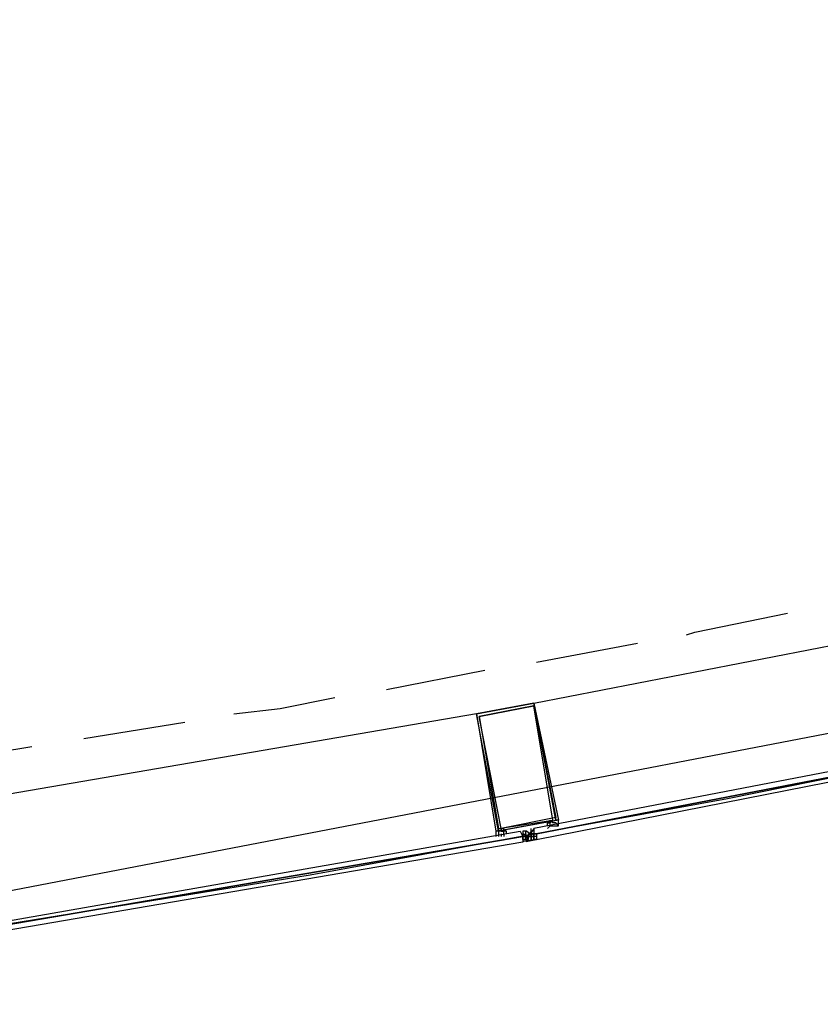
# Model space of a CAD drawing. Header units: feet. Extents: x -79 to 198, y -22 to 181.
# Tile 53 of 203: x 77.62 to 81.53, y 16.52 to 21.33. Entities that reach past the tile are written whole.
import ezdxf

# ---------------------------------------------------------------- set-up
doc = ezdxf.new("R2010")
doc.units = ezdxf.units.FT
doc.layers.add('A-AREA-UNIDAD', color=30, linetype='CONTINUOUS')
doc.layers.add('A-LINEA', color=7, linetype='CONTINUOUS')

msp = doc.modelspace()

# ---------------------------------------------------------------- linework, layer by layer
at = {"layer": 'A-AREA-UNIDAD'}
msp.add_lwpolyline([(76.608, 16.8889), (84.928, 18.4889), (91.072, 20.1956), (91.52, 20.5156), (92.288, 20.6044), (95.2, 21.6889), (95.328, 21.92), (95.84, 21.92), (99.008, 23.1644), (99.04, 23.3956), (99.84, 23.52), (102.592, 24.8889), (102.688, 25.1556), (103.168, 25.1556), (106.24, 26.72), (106.272, 27.0044), (106.88, 27.0756), (109.6, 28.7289)], dxfattribs=at)
at = {"layer": 'A-LINEA'}
for p, q in [((80.1333, 17.9911), (83.7733, 18.6978)), ((80.1467, 18.1911), (80.64, 18.2844)), ((79.4133, 18.0578), (79.8933, 18.1511)), ((79.8533, 17.9378), (76.2, 17.3111)), ((77.9333, 17.8178), (78.4267, 17.8978)), ((77.1867, 17.6978), (77.68, 17.7778)), ((80.2, 17.3778), (80.2133, 17.3911)), ((80.24, 17.4178), (80.24, 17.4178)), ((80.24, 17.4178), (80.24, 17.4178)), ((79.9867, 17.3378), (79.9867, 17.3378)), ((80, 17.3378), (80, 17.3378)), ((80.08, 17.3644), (80.08, 17.3644)), ((80.08, 17.3644), (80.08, 17.3644)), ((80.08, 17.3644), (80.08, 17.3644)), ((80.08, 17.3644), (80.08, 17.3644)), ((80.08, 17.3644), (80.08, 17.3644)), ((80.08, 17.3644), (80.08, 17.3644)), ((80.08, 17.3511), (80.08, 17.3378)), ((80.08, 17.3511), (80.08, 17.3511)), ((80.08, 17.3511), (80.08, 17.3511)), ((80.08, 17.3511), (80.08, 17.3511)), ((80.08, 17.3511), (80.08, 17.3511)), ((80.08, 17.3511), (80.08, 17.3511)), ((80.08, 17.3511), (80.08, 17.3511)), ((80.08, 17.3511), (80.08, 17.3511)), ((80.08, 17.3511), (80.08, 17.3511)), ((80.08, 17.3511), (80.08, 17.3511)), ((80.08, 17.3511), (80.08, 17.3511)), ((80.08, 17.3511), (80.08, 17.3511)), ((80.08, 17.3511), (80.08, 17.3511)), ((80.08, 17.3511), (80.08, 17.3511)), ((80.08, 17.3511), (80.08, 17.3511)), ((80.08, 17.3511), (80.08, 17.3511)), ((80.08, 17.3511), (80.08, 17.3511)), ((80.08, 17.3511), (80.08, 17.3511)), ((80.08, 17.3378), (80.08, 17.3378)), ((80.08, 17.3378), (80.0933, 17.3378)), ((80.08, 17.3378), (80.08, 17.3378)), ((80.08, 17.3378), (80.08, 17.3244)), ((80.08, 17.3378), (80.08, 17.3378)), ((80.08, 17.3378), (80.08, 17.3378)), ((80.08, 17.3244), (80.08, 17.3378)), ((80.08, 17.3244), (80.08, 17.3378)), ((80.08, 17.3378), (80.08, 17.3378)), ((80.08, 17.3244), (80.08, 17.3378)), ((80.08, 17.3378), (80.08, 17.3378)), ((80.08, 17.3378), (80.08, 17.3378)), ((80.08, 17.3378), (80.08, 17.3378)), ((80.08, 17.3378), (80.08, 17.3378)), ((80.08, 17.3378), (80.08, 17.3378)), ((80.08, 17.3378), (80.08, 17.3378)), ((80.0933, 17.3378), (80.08, 17.3378)), ((80.08, 17.3378), (80.08, 17.3244)), ((80.08, 17.3378), (80.08, 17.3378)), ((80.08, 17.3378), (80.08, 17.3378)), ((80.08, 17.3378), (80.08, 17.3378)), ((80.0933, 17.3644), (80.0933, 17.3644)), ((80.0933, 17.3644), (80.0933, 17.3644)), ((80.0933, 17.3644), (80.0933, 17.3644)), ((80.0933, 17.3644), (80.0933, 17.3644)), ((80.0933, 17.3644), (80.0933, 17.3644)), ((80.0933, 17.3511), (80.0933, 17.3511)), ((80.0933, 17.3511), (80.0933, 17.3511)), ((80.0933, 17.3511), (80.0933, 17.3511)), ((80.0933, 17.3511), (80.0933, 17.3511)), ((80.0933, 17.3511), (80.0933, 17.3511)), ((80.0933, 17.3511), (80.0933, 17.3511)), ((80.0933, 17.3511), (80.0933, 17.3511)), ((80.0933, 17.3378), (80.0933, 17.3511)), ((80.0933, 17.3511), (80.0933, 17.3511)), ((80.0933, 17.3511), (80.0933, 17.3511)), ((80.0933, 17.3511), (80.0933, 17.3511)), ((80.0933, 17.3378), (80.0933, 17.3511)), ((80.0933, 17.3511), (80.0933, 17.3511)), ((80.0933, 17.3511), (80.0933, 17.3511)), ((80.0933, 17.3511), (80.0933, 17.3378)), ((80.0933, 17.3511), (80.0933, 17.3511)), ((80.0933, 17.3511), (80.0933, 17.3511)), ((80.0933, 17.3511), (80.0933, 17.3511)), ((80.0933, 17.3511), (80.0933, 17.3511)), ((80.0933, 17.3511), (80.0933, 17.3511)), ((80.0933, 17.3511), (80.0933, 17.3511)), ((80.0933, 17.3511), (80.0933, 17.3511)), ((80.0933, 17.3511), (80.0933, 17.3511)), ((80.0933, 17.3511), (80.0933, 17.3511)), ((80.0933, 17.3511), (80.0933, 17.3511)), ((80.0933, 17.3511), (80.0933, 17.3511)), ((80.0933, 17.3511), (80.0933, 17.3511)), ((80.0933, 17.3378), (80.0933, 17.3511)), ((80.0933, 17.3378), (80.0933, 17.3378)), ((80.0933, 17.3378), (80.0933, 17.3244)), ((80.0933, 17.3378), (80.0933, 17.3378)), ((80.0933, 17.3378), (80.0933, 17.3378)), ((80.0933, 17.3378), (80.1067, 17.3378)), ((80.0933, 17.3378), (80.0933, 17.3378)), ((80.0933, 17.3378), (80.0933, 17.3378)), ((80.0933, 17.3378), (80.0933, 17.3378)), ((80.0933, 17.3378), (80.0933, 17.3378)), ((80.0933, 17.3378), (80.1067, 17.3378)), ((80.0933, 17.3378), (80.0933, 17.3378)), ((80.0933, 17.3378), (80.0933, 17.3378)), ((80.0933, 17.3378), (80.0933, 17.3378)), ((80.0933, 17.3378), (80.0933, 17.3378)), ((80.0933, 17.3378), (80.0933, 17.3378)), ((80.0933, 17.3378), (80.0933, 17.3378)), ((80.0933, 17.3378), (80.0933, 17.3378)), ((80.0933, 17.3378), (80.0933, 17.3378)), ((80.0933, 17.3244), (80.0933, 17.3378)), ((80.0933, 17.3378), (80.0933, 17.3378)), ((80.0933, 17.3378), (80.0933, 17.3378)), ((80.0933, 17.3378), (80.0933, 17.3378)), ((80.0933, 17.3378), (80.0933, 17.3378)), ((80.0933, 17.3378), (80.0933, 17.3378)), ((80.0933, 17.3378), (80.0933, 17.3378)), ((80.0933, 17.3378), (80.0933, 17.3378)), ((80.1067, 17.3378), (80.0933, 17.3378)), ((80.0933, 17.3378), (80.0933, 17.3378)), ((80.0933, 17.3378), (80.0933, 17.3378)), ((80.1067, 17.3378), (80.0933, 17.3378)), ((80.0933, 17.3378), (80.0933, 17.3378)), ((80.0933, 17.3378), (80.0933, 17.3378)), ((80.0933, 17.3378), (80.0933, 17.3378)), ((80.0933, 17.3378), (80.0933, 17.3378)), ((80.0933, 17.3378), (80.0933, 17.3378)), ((80.0933, 17.3378), (80.0933, 17.3378)), ((80.0933, 17.3378), (80.0933, 17.3244)), ((80.0933, 17.3378), (80.0933, 17.3378)), ((80.0933, 17.3378), (80.0933, 17.3378)), ((80.0933, 17.3378), (80.0933, 17.3378)), ((80.0933, 17.3378), (80.0933, 17.3378)), ((80.0933, 17.3378), (80.0933, 17.3244)), ((80.0933, 17.3378), (80.0933, 17.3244)), ((80.1067, 17.3378), (80.0933, 17.3378)), ((80.0933, 17.3378), (80.0933, 17.3244)), ((80.0933, 17.3378), (80.0933, 17.3378)), ((80.0933, 17.3378), (80.0933, 17.3378)), ((80.0933, 17.3378), (80.1067, 17.3378)), ((80.0933, 17.3378), (80.0933, 17.3378)), ((80.0933, 17.3378), (80.1067, 17.3378)), ((80.1067, 17.3511), (80.1067, 17.3511)), ((80.1067, 17.3378), (80.1067, 17.3511)), ((80.1067, 17.3511), (80.1067, 17.3511)), ((80.1067, 17.3511), (80.1067, 17.3511)), ((80.1067, 17.3511), (80.1067, 17.3511)), ((80.1067, 17.3511), (80.1067, 17.3511)), ((80.1067, 17.3511), (80.1067, 17.3511)), ((80.1067, 17.3511), (80.1067, 17.3511)), ((80.1067, 17.3511), (80.1067, 17.3511)), ((80.1067, 17.3511), (80.1067, 17.3511)), ((80.1067, 17.3378), (80.1067, 17.3511)), ((80.1067, 17.3378), (80.1067, 17.3511)), ((80.1067, 17.3378), (80.1067, 17.3511)), ((80.12, 17.3511), (80.1067, 17.3511)), ((80.12, 17.3511), (80.1067, 17.3511)), ((80.1067, 17.3511), (80.1067, 17.3511)), ((80.1067, 17.3511), (80.1067, 17.3511)), ((80.1067, 17.3511), (80.1067, 17.3511)), ((80.1067, 17.3511), (80.1067, 17.3511)), ((80.1067, 17.3511), (80.1067, 17.3511)), ((80.1067, 17.3511), (80.1067, 17.3511)), ((80.1067, 17.3511), (80.1067, 17.3511)), ((80.1067, 17.3511), (80.1067, 17.3378)), ((80.1067, 17.3511), (80.1067, 17.3511)), ((80.1067, 17.3511), (80.1067, 17.3511)), ((80.1067, 17.3511), (80.1067, 17.3378)), ((80.1067, 17.3511), (80.1067, 17.3378)), ((80.1067, 17.3511), (80.1067, 17.3511)), ((80.1067, 17.3511), (80.1067, 17.3511)), ((80.1067, 17.3378), (80.1067, 17.3378)), ((80.1067, 17.3378), (80.1067, 17.3378)), ((80.1067, 17.3378), (80.1067, 17.3378)), ((80.1067, 17.3378), (80.1067, 17.3378)), ((80.1067, 17.3378), (80.1067, 17.3378)), ((80.1067, 17.3378), (80.1067, 17.3378)), ((80.1067, 17.3378), (80.1067, 17.3378)), ((80.1067, 17.3378), (80.1067, 17.3378)), ((80.1067, 17.3378), (80.1067, 17.3378)), ((80.1067, 17.3378), (80.1067, 17.3378)), ((80.1067, 17.3378), (80.1067, 17.3378)), ((80.1067, 17.3378), (80.1067, 17.3378)), ((80.1067, 17.3378), (80.1067, 17.3378)), ((80.1067, 17.3378), (80.1067, 17.3378)), ((80.1067, 17.3378), (80.1067, 17.3378)), ((80.1067, 17.3378), (80.1067, 17.3378)), ((80.1067, 17.3378), (80.1067, 17.3378)), ((80.1067, 17.3378), (80.12, 17.3378)), ((80.1067, 17.3378), (80.1067, 17.3378)), ((80.1067, 17.3378), (80.1067, 17.3378)), ((80.1067, 17.3378), (80.1067, 17.3378)), ((80.1067, 17.3378), (80.1067, 17.3378)), ((80.1067, 17.3378), (80.1067, 17.3378)), ((80.1067, 17.3378), (80.1067, 17.3378)), ((80.1067, 17.3378), (80.1067, 17.3378)), ((80.1067, 17.3378), (80.1067, 17.3378)), ((80.1067, 17.3378), (80.1067, 17.3378)), ((80.1067, 17.3378), (80.1067, 17.3378)), ((80.1067, 17.3378), (80.1067, 17.3378)), ((80.1067, 17.3378), (80.1067, 17.3378)), ((80.1067, 17.3378), (80.1067, 17.3378)), ((80.1067, 17.3378), (80.1067, 17.3378)), ((80.1067, 17.3378), (80.1067, 17.3378)), ((80.1067, 17.3378), (80.1067, 17.3378)), ((80.1067, 17.3378), (80.1067, 17.3378)), ((80.1067, 17.3244), (80.1067, 17.3378)), ((80.1067, 17.3378), (80.1067, 17.3378)), ((80.1067, 17.3378), (80.1067, 17.3378)), ((80.12, 17.3378), (80.1067, 17.3378)), ((80.1067, 17.3378), (80.1067, 17.3378)), ((80.1067, 17.3378), (80.1067, 17.3378)), ((80.12, 17.3378), (80.1067, 17.3378)), ((80.1067, 17.3378), (80.1067, 17.3378)), ((80.1067, 17.3378), (80.1067, 17.3378)), ((80.1067, 17.3378), (80.1067, 17.3378)), ((80.1067, 17.3378), (80.1067, 17.3378)), ((80.1067, 17.3378), (80.1067, 17.3378)), ((80.1067, 17.3378), (80.1067, 17.3378)), ((80.1067, 17.3378), (80.1067, 17.3378)), ((80.1067, 17.3378), (80.1067, 17.3378)), ((80.1067, 17.3378), (80.1067, 17.3378)), ((80.1067, 17.3378), (80.1067, 17.3378)), ((80.1067, 17.3378), (80.1067, 17.3378)), ((80.1067, 17.3378), (80.1067, 17.3378)), ((80.12, 17.3778), (80.12, 17.3778)), ((80.12, 17.3644), (80.12, 17.3644)), ((80.12, 17.3644), (80.12, 17.3644)), ((80.12, 17.3644), (80.12, 17.3644)), ((80.12, 17.3644), (80.12, 17.3644)), ((80.12, 17.3644), (80.12, 17.3644)), ((80.12, 17.3644), (80.12, 17.3644)), ((80.12, 17.3511), (80.12, 17.3378)), ((80.12, 17.3511), (80.12, 17.3511)), ((80.12, 17.3511), (80.12, 17.3511)), ((80.12, 17.3511), (80.12, 17.3511)), ((80.12, 17.3511), (80.12, 17.3511)), ((80.12, 17.3511), (80.12, 17.3511)), ((80.12, 17.3511), (80.12, 17.3511)), ((80.12, 17.3511), (80.12, 17.3511)), ((80.12, 17.3511), (80.12, 17.3511)), ((80.12, 17.3511), (80.12, 17.3511)), ((80.12, 17.3511), (80.12, 17.3511)), ((80.12, 17.3511), (80.12, 17.3511)), ((80.12, 17.3511), (80.12, 17.3511)), ((80.12, 17.3511), (80.12, 17.3511)), ((80.12, 17.3511), (80.12, 17.3511)), ((80.12, 17.3511), (80.12, 17.3511)), ((80.12, 17.3511), (80.12, 17.3511)), ((80.12, 17.3511), (80.12, 17.3511)), ((80.1333, 17.3511), (80.12, 17.3511)), ((80.12, 17.3511), (80.12, 17.3511)), ((80.12, 17.3511), (80.12, 17.3511)), ((80.12, 17.3511), (80.12, 17.3511)), ((80.12, 17.3511), (80.12, 17.3511)), ((80.12, 17.3511), (80.12, 17.3511)), ((80.12, 17.3511), (80.12, 17.3511)), ((80.12, 17.3511), (80.12, 17.3511)), ((80.1333, 17.3511), (80.12, 17.3511)), ((80.12, 17.3511), (80.12, 17.3511)), ((80.1333, 17.3511), (80.12, 17.3511)), ((80.12, 17.3511), (80.12, 17.3511)), ((80.12, 17.3511), (80.12, 17.3511)), ((80.12, 17.3511), (80.12, 17.3511)), ((80.12, 17.3511), (80.12, 17.3511)), ((80.12, 17.3511), (80.12, 17.3511)), ((80.12, 17.3511), (80.12, 17.3511)), ((80.12, 17.3511), (80.12, 17.3511)), ((80.12, 17.3511), (80.12, 17.3511)), ((80.12, 17.3511), (80.12, 17.3511)), ((80.12, 17.3511), (80.12, 17.3511)), ((80.12, 17.3511), (80.1333, 17.3511)), ((80.12, 17.3511), (80.1333, 17.3511)), ((80.12, 17.3511), (80.12, 17.3511)), ((80.12, 17.3511), (80.12, 17.3511)), ((80.12, 17.3511), (80.12, 17.3511)), ((80.12, 17.3511), (80.12, 17.3511)), ((80.12, 17.3511), (80.12, 17.3511)), ((80.12, 17.3511), (80.12, 17.3511)), ((80.12, 17.3378), (80.12, 17.3378)), ((80.12, 17.3378), (80.1333, 17.3378)), ((80.12, 17.3378), (80.1333, 17.3378)), ((80.12, 17.3378), (80.12, 17.3378)), ((80.12, 17.3378), (80.12, 17.3378)), ((80.12, 17.3378), (80.12, 17.3378)), ((80.12, 17.3378), (80.12, 17.3378)), ((80.12, 17.3378), (80.12, 17.3378)), ((80.12, 17.3378), (80.1333, 17.3378)), ((80.12, 17.3378), (80.1333, 17.3378)), ((80.12, 17.3378), (80.12, 17.3378)), ((80.12, 17.3378), (80.1333, 17.3378)), ((80.12, 17.3378), (80.1333, 17.3378)), ((80.12, 17.3378), (80.12, 17.3378)), ((80.12, 17.3378), (80.12, 17.3378)), ((80.12, 17.3378), (80.12, 17.3378)), ((80.12, 17.3378), (80.12, 17.3378)), ((80.12, 17.3378), (80.12, 17.3378)), ((80.12, 17.3378), (80.1333, 17.3378)), ((80.12, 17.3378), (80.12, 17.3378)), ((80.12, 17.3378), (80.12, 17.3378)), ((80.12, 17.3378), (80.12, 17.3378)), ((80.12, 17.3378), (80.12, 17.3378)), ((80.12, 17.3378), (80.12, 17.3378)), ((80.12, 17.3378), (80.12, 17.3378)), ((80.12, 17.3244), (80.12, 17.3378)), ((80.12, 17.3378), (80.12, 17.3378)), ((80.12, 17.3378), (80.12, 17.3378)), ((80.12, 17.3378), (80.12, 17.3378)), ((80.1333, 17.3378), (80.12, 17.3378)), ((80.12, 17.3378), (80.12, 17.3378)), ((80.12, 17.3378), (80.12, 17.3244)), ((80.12, 17.3378), (80.12, 17.3378)), ((80.12, 17.3378), (80.12, 17.3378)), ((80.12, 17.3378), (80.12, 17.3378)), ((80.12, 17.3378), (80.12, 17.3378)), ((80.12, 17.3244), (80.12, 17.3378)), ((80.1333, 17.3378), (80.12, 17.3378)), ((80.12, 17.3378), (80.12, 17.3378)), ((80.12, 17.3378), (80.12, 17.3378)), ((80.12, 17.3378), (80.12, 17.3244)), ((80.12, 17.3378), (80.12, 17.3378)), ((80.12, 17.3378), (80.12, 17.3378)), ((80.12, 17.3378), (80.12, 17.3378)), ((80.12, 17.3378), (80.12, 17.3378)), ((80.12, 17.3378), (80.12, 17.3378)), ((80.12, 17.3378), (80.12, 17.3378)), ((80.12, 17.3378), (80.12, 17.3378)), ((80.12, 17.3378), (80.12, 17.3378)), ((80.12, 17.3378), (80.12, 17.3378)), ((80.12, 17.3378), (80.12, 17.3378)), ((80.12, 17.3378), (80.12, 17.3378)), ((80.12, 17.3378), (80.12, 17.3378)), ((80.12, 17.3378), (80.12, 17.3378)), ((80.12, 17.3378), (80.12, 17.3378)), ((80.12, 17.3378), (80.12, 17.3378)), ((80.12, 17.3378), (80.12, 17.3378)), ((80.12, 17.3378), (80.12, 17.3378)), ((80.12, 17.3378), (80.12, 17.3378)), ((80.1333, 17.3778), (80.1333, 17.3778)), ((80.1333, 17.3778), (80.1333, 17.3778)), ((80.1333, 17.3644), (80.1333, 17.3778)), ((80.1333, 17.3644), (80.1333, 17.3644)), ((80.1333, 17.3644), (80.1333, 17.3644)), ((80.1333, 17.3644), (80.1333, 17.3644)), ((80.1333, 17.3644), (80.1333, 17.3644)), ((80.1333, 17.3644), (80.1333, 17.3644)), ((80.1333, 17.3644), (80.1333, 17.3511)), ((80.1333, 17.3644), (80.1333, 17.3644)), ((80.1333, 17.3644), (80.1333, 17.3644)), ((80.1333, 17.3644), (80.1333, 17.3644)), ((80.1333, 17.3644), (80.1333, 17.3644)), ((80.1333, 17.3644), (80.1333, 17.3644)), ((80.1333, 17.3644), (80.1333, 17.3644)), ((80.1333, 17.3644), (80.1333, 17.3644)), ((80.1333, 17.3644), (80.1333, 17.3644)), ((80.1333, 17.3644), (80.1333, 17.3644)), ((80.1333, 17.3511), (80.1333, 17.3511)), ((80.1333, 17.3511), (80.1333, 17.3511)), ((80.1333, 17.3511), (80.1333, 17.3511)), ((80.1333, 17.3511), (80.1333, 17.3511)), ((80.1333, 17.3511), (80.1333, 17.3511)), ((80.1333, 17.3511), (80.1333, 17.3511)), ((80.1333, 17.3511), (80.1333, 17.3511)), ((80.1333, 17.3511), (80.1333, 17.3511)), ((80.1333, 17.3511), (80.1333, 17.3511)), ((80.1333, 17.3511), (80.1333, 17.3511)), ((80.1333, 17.3511), (80.1333, 17.3511)), ((80.1333, 17.3511), (80.1333, 17.3511)), ((80.1333, 17.3511), (80.1333, 17.3511)), ((80.1333, 17.3511), (80.1333, 17.3378)), ((80.1333, 17.3511), (80.1333, 17.3511)), ((80.1333, 17.3511), (80.1333, 17.3511)), ((80.1333, 17.3511), (80.1333, 17.3511)), ((80.1333, 17.3511), (80.1333, 17.3511)), ((80.1333, 17.3511), (80.1333, 17.3511)), ((80.1333, 17.3511), (80.1467, 17.3511)), ((80.1333, 17.3511), (80.1333, 17.3511)), ((80.1333, 17.3511), (80.1333, 17.3511)), ((80.1333, 17.3511), (80.1333, 17.3511)), ((80.1333, 17.3378), (80.1333, 17.3378)), ((80.1333, 17.3378), (80.1333, 17.3378)), ((80.1333, 17.3378), (80.1333, 17.3378)), ((80.1333, 17.3378), (80.1333, 17.3378)), ((80.1333, 17.3378), (80.1333, 17.3378)), ((80.1333, 17.3378), (80.1333, 17.3378)), ((80.1333, 17.3378), (80.1333, 17.3378)), ((80.1333, 17.3378), (80.1333, 17.3378)), ((80.1333, 17.3378), (80.1333, 17.3244)), ((80.1467, 17.3378), (80.1333, 17.3378)), ((80.1333, 17.3378), (80.1333, 17.3378)), ((80.1333, 17.3378), (80.1333, 17.3244)), ((80.1333, 17.3378), (80.1333, 17.3378)), ((80.1333, 17.3378), (80.1333, 17.3378)), ((80.1333, 17.3378), (80.1333, 17.3378)), ((80.1333, 17.3378), (80.1333, 17.3378)), ((80.1333, 17.3378), (80.1333, 17.3378)), ((80.1333, 17.3378), (80.1333, 17.3378)), ((80.1333, 17.3378), (80.1333, 17.3378)), ((80.1333, 17.3378), (80.1333, 17.3378)), ((80.1467, 17.3378), (80.1333, 17.3378)), ((80.1333, 17.3378), (80.1333, 17.3378)), ((80.1333, 17.3378), (80.1333, 17.3378)), ((80.1333, 17.3378), (80.1333, 17.3378)), ((80.1333, 17.3378), (80.1333, 17.3378)), ((80.1333, 17.3378), (80.1333, 17.3378)), ((80.1333, 17.3378), (80.1333, 17.3378)), ((80.1333, 17.3378), (80.1333, 17.3378)), ((80.1333, 17.3378), (80.1333, 17.3378)), ((80.1333, 17.3378), (80.1333, 17.3378)), ((80.1333, 17.3378), (80.1333, 17.3378)), ((80.1333, 17.3378), (80.1333, 17.3378)), ((80.1333, 17.3378), (80.1333, 17.3378)), ((80.1333, 17.3244), (80.1333, 17.3378)), ((80.1333, 17.3244), (80.1333, 17.3378)), ((80.1333, 17.3378), (80.1333, 17.3378)), ((80.1333, 17.3378), (80.1333, 17.3244)), ((80.1333, 17.3378), (80.1333, 17.3378)), ((80.1333, 17.3378), (80.1333, 17.3378)), ((80.1333, 17.3378), (80.1333, 17.3378)), ((80.1333, 17.3378), (80.1333, 17.3378)), ((80.1333, 17.3378), (80.1333, 17.3378)), ((80.1333, 17.3378), (80.1333, 17.3378)), ((80.1333, 17.3378), (80.1333, 17.3378)), ((80.1467, 17.3511), (80.1467, 17.3511)), ((80.1467, 17.3511), (80.1467, 17.3511)), ((80.1467, 17.3511), (80.1467, 17.3511)), ((80.1467, 17.3378), (80.1467, 17.3378)), ((80.1467, 17.3378), (80.1467, 17.3378)), ((80.1467, 17.3378), (80.1467, 17.3378)), ((80.1467, 17.3378), (80.1467, 17.3378)), ((80.2133, 17.3778), (80.2133, 17.3778)), ((80.08, 17.3244), (80.08, 17.3244)), ((80.08, 17.3244), (80.08, 17.3244)), ((80.08, 17.3244), (80.08, 17.3244)), ((80.08, 17.3244), (80.08, 17.3244)), ((80.08, 17.3244), (80.08, 17.3244)), ((80.08, 17.3244), (80.08, 17.3244)), ((80.08, 17.3244), (80.0933, 17.3244)), ((80.08, 17.3244), (80.08, 17.3244)), ((80.0933, 17.3244), (80.08, 17.3244)), ((80.08, 17.3244), (80.08, 17.3244)), ((80.0933, 17.3244), (80.08, 17.3244)), ((80.08, 17.3244), (80.08, 17.3244)), ((80.08, 17.3244), (80.08, 17.3244)), ((80.1413, 17.3232), (80.0842, 17.3133)), ((80.0933, 17.3244), (80.0933, 17.3244)), ((80.0933, 17.3244), (80.0933, 17.3244)), ((80.0933, 17.3244), (80.0933, 17.3244)), ((80.0933, 17.3244), (80.0933, 17.3244)), ((80.0933, 17.3244), (80.0933, 17.3244)), ((80.0933, 17.3244), (80.0933, 17.3244)), ((80.0933, 17.3244), (80.0933, 17.3244)), ((80.0933, 17.3244), (80.0933, 17.3244)), ((80.0933, 17.3244), (80.0933, 17.3244)), ((80.0933, 17.3244), (80.0933, 17.3244)), ((80.0933, 17.3244), (80.0933, 17.3244)), ((80.0933, 17.3244), (80.0933, 17.3244)), ((80.0933, 17.3244), (80.0933, 17.3244)), ((80.0933, 17.3244), (80.0933, 17.3244)), ((80.0933, 17.3244), (80.0933, 17.3244)), ((80.0933, 17.3244), (80.0933, 17.3244)), ((80.0933, 17.3244), (80.0933, 17.3244)), ((80.0933, 17.3244), (80.0933, 17.3244)), ((80.0933, 17.3244), (80.0933, 17.3244)), ((80.0933, 17.3244), (80.0933, 17.3244)), ((80.0933, 17.3244), (80.0933, 17.3244)), ((80.0933, 17.3244), (80.0933, 17.3244)), ((80.0933, 17.3244), (80.0933, 17.3244)), ((80.0933, 17.3244), (80.0933, 17.3244)), ((80.0933, 17.3244), (80.0933, 17.3244)), ((80.0933, 17.3244), (80.0933, 17.3244)), ((80.0933, 17.3244), (80.0933, 17.3244)), ((80.0933, 17.3244), (80.0933, 17.3244)), ((80.0933, 17.3244), (80.0933, 17.3244)), ((80.0933, 17.3244), (80.0933, 17.3244)), ((80.0933, 17.3244), (80.0933, 17.3244)), ((80.0933, 17.3244), (80.0933, 17.3244)), ((80.0933, 17.3244), (80.0933, 17.3244)), ((80.0933, 17.3244), (80.1067, 17.3244)), ((80.0933, 17.3244), (80.0933, 17.3244)), ((80.0933, 17.3244), (80.0933, 17.3244)), ((80.0933, 17.3244), (80.0933, 17.3244)), ((80.0933, 17.3244), (80.0933, 17.3244)), ((80.0933, 17.3244), (80.0933, 17.3244)), ((80.0933, 17.3244), (80.0933, 17.3244)), ((80.1529, 17.3235), (80.096, 17.3124)), ((80.1067, 17.3244), (80.1067, 17.3244)), ((80.1067, 17.3244), (80.1067, 17.3244)), ((80.1067, 17.3244), (80.1067, 17.3244)), ((80.1067, 17.3244), (80.1067, 17.3244)), ((80.1067, 17.3244), (80.1067, 17.3244)), ((80.1067, 17.3244), (80.1067, 17.3244)), ((80.1067, 17.3244), (80.1067, 17.3244)), ((80.1067, 17.3244), (80.1067, 17.3244)), ((80.1067, 17.3244), (80.1067, 17.3244)), ((80.1067, 17.3244), (80.1067, 17.3244)), ((80.1067, 17.3244), (80.1067, 17.3244)), ((80.1067, 17.3244), (80.1067, 17.3244)), ((80.1067, 17.3244), (80.1067, 17.3244)), ((80.1067, 17.3244), (80.1067, 17.3244)), ((80.1067, 17.3244), (80.1067, 17.3244)), ((80.1067, 17.3244), (80.1067, 17.3244)), ((80.1067, 17.3244), (80.1067, 17.3244)), ((80.1067, 17.3244), (80.1067, 17.3244)), ((80.1067, 17.3244), (80.1067, 17.3244)), ((80.12, 17.3244), (80.12, 17.3244)), ((80.12, 17.3244), (80.12, 17.3244)), ((80.12, 17.3244), (80.12, 17.3244)), ((80.12, 17.3244), (80.12, 17.3244)), ((80.12, 17.3244), (80.12, 17.3244)), ((80.12, 17.3244), (80.12, 17.3244)), ((80.12, 17.3244), (80.12, 17.3244)), ((80.12, 17.3244), (80.12, 17.3244)), ((80.12, 17.3244), (80.12, 17.3244)), ((80.12, 17.3244), (80.12, 17.3244)), ((80.12, 17.3244), (80.12, 17.3244)), ((80.12, 17.3244), (80.12, 17.3244)), ((80.12, 17.3244), (80.12, 17.3244)), ((80.12, 17.3244), (80.12, 17.3244)), ((80.12, 17.3244), (80.12, 17.3244)), ((80.12, 17.3244), (80.12, 17.3244)), ((80.1333, 17.3244), (80.1333, 17.3244)), ((80.1333, 17.3244), (80.1333, 17.3244)), ((80.1333, 17.3244), (80.1333, 17.3244)), ((80.1333, 17.3244), (80.1333, 17.3244)), ((80.1333, 17.3244), (80.1333, 17.3244)), ((80.1467, 17.3244), (80.1333, 17.3244)), ((80.1333, 17.3244), (80.1333, 17.3244)), ((80.1467, 17.3244), (80.1467, 17.3244)), ((80.1467, 17.3244), (80.1467, 17.3244))]:
    msp.add_line(p, q, dxfattribs=at)
for points in [[(26.7067, 23.3511), (28.04, 21.6178), (31.0267, 20.8311), (34.0133, 20.0978), (37.0133, 19.4044), (40.0267, 18.7778), (43.0533, 18.2044), (46.0933, 17.6844), (49.1467, 17.2178), (52.2, 16.8044), (55.2533, 16.4444), (58.32, 16.1511), (60.4, 16.0178), (62.48, 15.9511), (64.5467, 15.9244), (66.6267, 15.9511), (68.7067, 16.0178), (70.7867, 16.1511), (72.8533, 16.3244), (74.92, 16.5511), (76.9867, 16.8178), (79.04, 17.1511), (81.08, 17.5244), (83.12, 17.9378)], [(80.88, 18.3244), (80.92, 18.3378), (81.3733, 18.4311)], [(80.1333, 17.3511), (80.1467, 17.3511), (84.0133, 18.0978), (84.0133, 18.1111), (84.0133, 18.1244), (80.1333, 17.3778), (80.1333, 17.3644), (80.1333, 17.3511)], [(80.1467, 17.3244), (84.0133, 18.0844), (84.0133, 18.0978), (80.1467, 17.3511), (80.1467, 17.3378), (80.1467, 17.3244)], [(78.6667, 17.9378), (78.8933, 17.9644), (79.16, 18.0178)], [(80.1333, 17.9911), (79.8533, 17.9378), (79.9467, 17.3644), (80.24, 17.4178), (80.1333, 17.9911)], [(79.8533, 17.9378), (80.1333, 17.9911), (80.2533, 17.4178), (79.96, 17.3644), (79.8533, 17.9378)], [(80.1333, 17.9778), (79.8667, 17.9244), (79.96, 17.3778), (80.2267, 17.4178), (80.1333, 17.9778)], [(79.8667, 17.9244), (80.1333, 17.9778), (80.24, 17.4311), (79.9733, 17.3778), (79.8667, 17.9244)], [(80.2267, 17.3911), (80.24, 17.3911), (80.24, 17.3911), (80.2533, 17.3911), (80.2533, 17.3911), (80.2533, 17.3911), (80.2533, 17.4178), (80.2533, 17.4178), (80.24, 17.4178), (80.24, 17.4178), (80.24, 17.4178), (80.24, 17.4178), (80.24, 17.4178), (80.24, 17.4311)], [(80.2, 17.3911), (80.2, 17.3911), (80.2, 17.4044), (80.2, 17.4044), (80.2133, 17.4044), (80.2133, 17.4044), (80.2133, 17.4178), (80.2133, 17.4178), (80.2133, 17.4178), (80.2133, 17.4178)], [(80.2133, 17.4178), (80.2267, 17.4044), (80.2267, 17.4044)], [(80.2267, 17.3911), (80.2267, 17.3911), (80.2133, 17.3911), (80.2133, 17.3911), (80.2133, 17.4044), (80.2133, 17.4044), (80.2267, 17.4178), (80.2267, 17.4178), (80.2267, 17.4178), (80.2267, 17.4178), (80.2267, 17.4178), (80.2267, 17.4178), (80.2267, 17.4178)], [(80.2133, 17.3911), (80.2267, 17.3911), (80.2267, 17.3911), (80.24, 17.3911), (80.24, 17.3911), (80.24, 17.3911)], [(80.2533, 17.3911), (80.24, 17.4044), (80.24, 17.4044), (80.2267, 17.4044), (80.2267, 17.4044), (80.2267, 17.4178), (80.2267, 17.4178), (80.2267, 17.4178), (80.2267, 17.4178), (80.2267, 17.4178)], [(80.2267, 17.4044), (80.2267, 17.4178), (80.2267, 17.4178)], [(80.2267, 17.4178), (80.2267, 17.4178), (80.2267, 17.4178)], [(80.08, 17.3378), (76.1867, 16.6711), (76.1867, 16.6844), (80.0667, 17.3644), (80.08, 17.3378)], [(80.08, 17.3111), (76.1867, 16.6444), (76.1867, 16.6578), (76.1867, 16.6711), (80.08, 17.3378), (80.08, 17.3244), (80.08, 17.3111)], [(79.96, 17.3778), (79.96, 17.3778), (79.96, 17.3644), (79.96, 17.3644), (79.96, 17.3644), (79.96, 17.3644), (79.96, 17.3644), (79.9467, 17.3644), (79.9467, 17.3644), (79.9467, 17.3378), (79.9467, 17.3378)], [(80, 17.3511), (80, 17.3511), (80, 17.3511), (80, 17.3644), (80, 17.3644), (79.9867, 17.3644), (79.9867, 17.3644), (79.9867, 17.3644), (79.9867, 17.3644), (79.9867, 17.3778), (79.9733, 17.3778), (79.9733, 17.3778), (79.9733, 17.3644), (79.9733, 17.3644), (79.9733, 17.3644), (79.9733, 17.3644), (79.9733, 17.3644), (79.96, 17.3644), (79.96, 17.3644), (79.96, 17.3378), (79.96, 17.3378)], [(79.96, 17.3644), (79.96, 17.3644), (79.96, 17.3644)], [(79.96, 17.3378), (79.96, 17.3378), (79.96, 17.3378)], [(79.9867, 17.3511), (79.9867, 17.3511), (79.9867, 17.3511), (79.9867, 17.3644), (79.9867, 17.3644), (79.9733, 17.3644), (79.9733, 17.3644), (79.9733, 17.3644), (79.9733, 17.3644), (79.9733, 17.3778), (79.9733, 17.3778)], [(79.9733, 17.3778), (79.9733, 17.3644), (79.9733, 17.3644)], [(79.9733, 17.3644), (79.9733, 17.3644), (79.9733, 17.3644), (79.9733, 17.3644), (79.9867, 17.3644)], [(79.9733, 17.3511), (79.9733, 17.3378), (79.9733, 17.3378)], [(79.9733, 17.3378), (79.9733, 17.3378), (79.9733, 17.3378)], [(79.9867, 17.3511), (79.9867, 17.3378), (79.9867, 17.3378)], [(80.08, 17.3644), (80.08, 17.3378), (80.08, 17.3244), (80.08, 17.3111)], [(80.0933, 17.3244), (80.0933, 17.3378), (80.0933, 17.3511), (80.0933, 17.3644), (80.08, 17.3644)], [(80.08, 17.3378), (80.08, 17.3378), (80.0933, 17.3378)], [(80.0805, 17.3532), (80.104, 17.3382), (80.1197, 17.3611)], [(80.1067, 17.3244), (80.0933, 17.3378), (80.0933, 17.3511)], [(80.0933, 17.3378), (80.0933, 17.3244), (80.1067, 17.3244)], [(80.0933, 17.3244), (80.0933, 17.3378), (80.1067, 17.3378)], [(80.0937, 17.3672), (80.1166, 17.3514), (80.1332, 17.3737)], [(80.1067, 17.3378), (80.1067, 17.3378), (80.12, 17.3378)], [(80.1333, 17.3244), (80.1333, 17.3378), (80.1333, 17.3511), (80.12, 17.3511), (80.12, 17.3644), (80.12, 17.3778)], [(80.12, 17.3378), (80.12, 17.3378), (80.12, 17.3511), (80.1333, 17.3511)], [(80.12, 17.3378), (80.12, 17.3378), (80.12, 17.3511), (80.1333, 17.3511)], [(80.1333, 17.3778), (80.1333, 17.3644), (80.1333, 17.3511), (80.1467, 17.3511), (80.1467, 17.3378), (80.1467, 17.3244)], [(80.1333, 17.3511), (80.1467, 17.3511), (80.1333, 17.3511)], [(80.1333, 17.3511), (80.1467, 17.3511), (80.1333, 17.3511)], [(80.08, 17.3244), (80.0933, 17.3244), (80.08, 17.3244)], [(80.08, 17.3244), (80.0933, 17.3244), (80.08, 17.3244)]]:
    msp.add_lwpolyline(points, dxfattribs=at)

doc.saveas('drawing.dxf')
